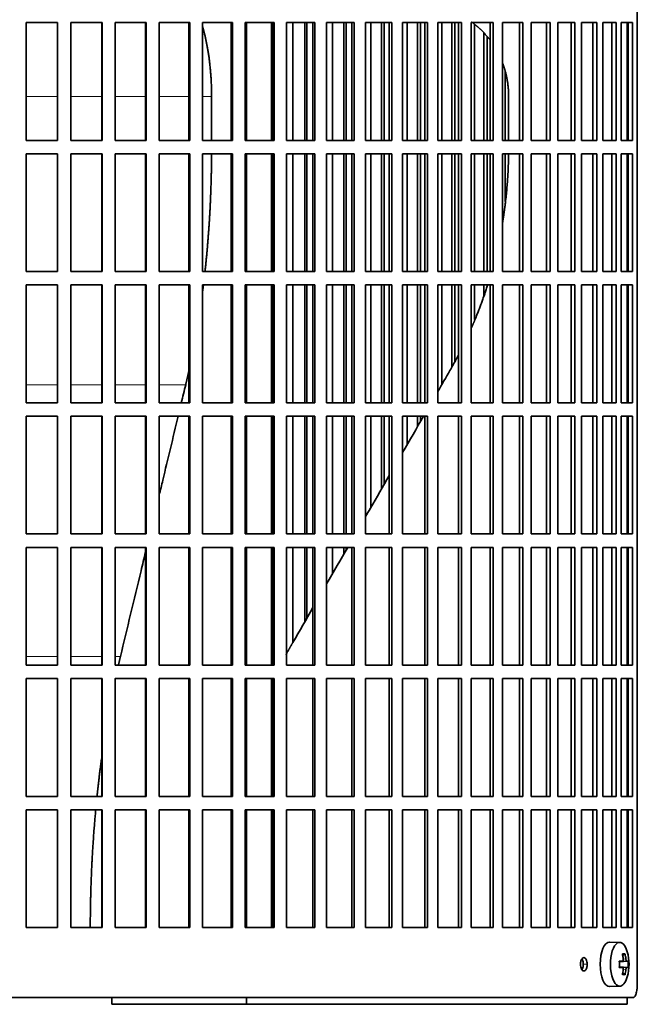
# Model space of a CAD drawing. Header units: millimetres. Extents: x 450 to 1334, y -1662 to 1534.
# Tile 18 of 28: x 1098 to 1237, y -212 to 9. Entities that reach past the tile are written whole.
import ezdxf

# ---------------------------------------------------------------- set-up
doc = ezdxf.new("R2010")
doc.units = ezdxf.units.MM
for name, color, linetype in [('M5X8_UNI7687', 7, 'Continuous'), ('VSI344-454_FILTR', 7, 'Continuous'), ('VSI344-454_SUPPO', 7, 'Continuous')]:
    doc.layers.add(name, color=color, linetype=linetype)

# ---------------------------------------------------------------- blocks, each defined once
blk = doc.blocks.new('SE3')
at = {"layer": 'M5X8_UNI7687', "color": 7, "linetype": 'Continuous', "lineweight": 35}
for p, q in [((1233.05, -198.19), (1230.79, -198.12)), ((1234.22, -200.78), (1233.71, -201.17)), ((1232.95, -202.47), (1233.62, -202.41)), ((1234.92, -202.42), (1232.95, -202.57)), ((1234.92, -203.81), (1232.95, -203.67)), ((1233.62, -203.83), (1232.95, -203.76)), ((1234.22, -205.45), (1233.71, -205.06)), ((1230.79, -208.12), (1233.05, -208.05))]:
    blk.add_line(p, q, dxfattribs=at)
at = {"layer": 'M5X8_UNI7687', "color": 4, "linetype": 'Continuous', "lineweight": 9}
for p, q in [((1234.63, -202.41), (1232.95, -202.56)), ((1232.95, -202.47), (1233.6, -202.41)), ((1232.95, -203.67), (1234.63, -203.83)), ((1233.81, -201.96), (1234.41, -201.91)), ((1233.6, -203.83), (1232.95, -203.76)), ((1234.41, -204.33), (1233.81, -204.27))]:
    blk.add_line(p, q, dxfattribs=at)
at = {"layer": 'M5X8_UNI7687', "color": 7, "linetype": 'Continuous', "lineweight": 35}
for centre, radius, start, end in [((1225.14, -203.12), 10, 343.7273, 16.2727), ((1225.52, -203.12), 9.42, 355.7871, 4.2129)]:
    blk.add_arc(centre, radius, start, end, dxfattribs=at)
for centre, major_axis, ratio, start_param, end_param in [((1230.76, -203.12), (0, -5), 0.422618, 3.141593, 6.283185), ((1233.03, -203.12), (0, -4.93), 0.422618, 2.175256, 6.283185), ((1227.14, -206.18), (7.75, 5.06), 0.247104, 0.286808, 0.4365), ((1225.22, -203.12), (0, 10), 0.866025, 4.833518, 4.948078), ((1225.09, -203.12), (0, 10), 0.939693, 4.833518, 4.948078), ((1225.15, -203.27), (9.97, 0.79), 0.036834, 0.556003, 0.670562), ((1228.44, -203.12), (0, -9.26), 0.488139, 1.49595, 1.645642), ((1225.15, -203.27), (9.97, 0.79), 0.036834, 0.199185, 0.313745), ((1225.15, -202.96), (9.97, -0.79), 0.036834, -0.670562, -0.556003), ((1225.22, -203.12), (0, -10), 0.866025, 1.335108, 1.449667), ((1227.14, -200.05), (7.75, -5.06), 0.247104, -0.4365, -0.286808), ((1225.09, -203.12), (0, -10), 0.939693, 1.335108, 1.449667), ((1225.15, -202.96), (9.97, -0.79), 0.036834, -0.313745, -0.199185), ((1233.03, -203.12), (0, -4.93), 0.422618, 0, 0.966337), ((1230.76, -203.12), (0, -5), 0.422618, 0, 0.012961)]:
    blk.add_ellipse(centre, major_axis=major_axis, ratio=ratio, start_param=start_param, end_param=end_param, dxfattribs=at)
for points in [[(1233.6, -202.41), (1233.61, -202.41), (1233.63, -202.4), (1233.66, -202.4), (1233.68, -202.38), (1233.7, -202.37), (1233.72, -202.35), (1233.74, -202.32), (1233.76, -202.29), (1233.78, -202.26), (1233.79, -202.22), (1233.8, -202.18), (1233.81, -202.14), (1233.82, -202.1), (1233.82, -202.05), (1233.82, -202.01), (1233.82, -201.96), (1233.82, -201.93), (1233.81, -201.91)], [(1234.41, -201.91), (1234.42, -201.93), (1234.42, -201.96), (1234.43, -202.01), (1234.44, -202.05), (1234.45, -202.1), (1234.46, -202.14), (1234.47, -202.18), (1234.49, -202.22), (1234.5, -202.26), (1234.52, -202.29), (1234.53, -202.32), (1234.55, -202.35), (1234.56, -202.37), (1234.58, -202.38), (1234.59, -202.4), (1234.61, -202.4), (1234.62, -202.41), (1234.63, -202.41)], [(1233.81, -204.33), (1233.82, -204.31), (1233.82, -204.27), (1233.82, -204.23), (1233.82, -204.18), (1233.82, -204.14), (1233.81, -204.09), (1233.8, -204.05), (1233.79, -204.01), (1233.78, -203.97), (1233.76, -203.94), (1233.74, -203.91), (1233.72, -203.89), (1233.7, -203.87), (1233.68, -203.85), (1233.66, -203.84), (1233.63, -203.83), (1233.61, -203.83), (1233.6, -203.83)], [(1234.63, -203.83), (1234.62, -203.83), (1234.61, -203.83), (1234.59, -203.84), (1234.58, -203.85), (1234.56, -203.87), (1234.55, -203.89), (1234.53, -203.91), (1234.52, -203.94), (1234.5, -203.97), (1234.49, -204.01), (1234.47, -204.05), (1234.46, -204.09), (1234.45, -204.14), (1234.44, -204.18), (1234.43, -204.23), (1234.42, -204.27), (1234.42, -204.31), (1234.41, -204.33)]]:
    blk.add_open_spline(points, degree=3, dxfattribs=at)
at = {"layer": 'VSI344-454_FILTR', "color": 7, "linetype": 'Continuous', "lineweight": 35}
for p, q in [((1236.99, -207.62), (1236.99, 63.38)), ((1099.69, 8.63), (1106.73, 8.63)), ((1099.69, -17.87), (1099.69, 8.63)), ((1106.71, -17.87), (1106.71, 8.63)), ((1106.73, -17.87), (1106.73, 8.63)), ((1109.7, 8.63), (1116.71, 8.63)), ((1109.7, -17.87), (1109.7, 8.63)), ((1116.63, -17.87), (1116.63, 8.63)), ((1116.71, -17.87), (1116.71, 8.63)), ((1119.67, 8.63), (1126.62, 8.63)), ((1119.67, -17.87), (1119.67, 8.63)), ((1126.46, -17.87), (1126.46, 8.63)), ((1126.62, -17.87), (1126.62, 8.63)), ((1129.55, 8.63), (1136.4, 8.63)), ((1129.55, -17.87), (1129.55, 8.63)), ((1136.18, -17.87), (1136.18, 8.63)), ((1136.4, -17.87), (1136.4, 8.63)), ((1139.28, 8.63), (1146.01, 8.63)), ((1139.28, -17.87), (1139.28, 8.63)), ((1145.72, -17.87), (1145.72, 8.63)), ((1146.01, -17.87), (1146.01, 8.63)), ((1148.83, 8.63), (1155.4, 8.63)), ((1148.83, -17.87), (1148.83, 8.63)), ((1155.04, -17.87), (1155.04, 8.63)), ((1155.4, -17.87), (1155.4, 8.63)), ((1158.14, 8.63), (1164.52, 8.63)), ((1158.14, -17.87), (1158.14, 8.63)), ((1159.6, -17.87), (1159.6, 8.63)), ((1162.25, -17.87), (1162.25, 8.63)), ((1162.7, -17.87), (1162.7, 8.63)), ((1164.1, -17.87), (1164.1, 8.63)), ((1164.52, -17.87), (1164.52, 8.63)), ((1167.18, 8.63), (1173.33, 8.63)), ((1167.18, -17.87), (1167.18, 8.63)), ((1168.51, -17.87), (1168.51, 8.63)), ((1171.06, -17.87), (1171.06, 8.63)), ((1171.58, -17.87), (1171.58, 8.63)), ((1172.85, -17.87), (1172.85, 8.63)), ((1173.33, -17.87), (1173.33, 8.63)), ((1175.89, 8.63), (1181.79, 8.63)), ((1175.89, -17.87), (1175.89, 8.63)), ((1177.09, -17.87), (1177.09, 8.63)), ((1179.53, -17.87), (1179.53, 8.63)), ((1180.11, -17.87), (1180.11, 8.63)), ((1181.24, -17.87), (1181.24, 8.63)), ((1181.79, -17.87), (1181.79, 8.63)), ((1184.23, 8.63), (1189.85, 8.63)), ((1184.23, -17.87), (1184.23, 8.63)), ((1185.3, -17.87), (1185.3, 8.63)), ((1187.62, -17.87), (1187.62, 8.63)), ((1188.25, -17.87), (1188.25, 8.63)), ((1189.25, -17.87), (1189.25, 8.63)), ((1189.85, -17.87), (1189.85, 8.63)), ((1192.17, 8.63), (1197.48, 8.63)), ((1192.17, -17.87), (1192.17, 8.63)), ((1193.09, -17.87), (1193.09, 8.63)), ((1195.29, -17.87), (1195.29, 8.63)), ((1195.97, -17.87), (1195.97, 8.63)), ((1196.82, -17.87), (1196.82, 8.63)), ((1197.48, -17.87), (1197.48, 8.63)), ((1199.66, 8.63), (1204.63, 8.63)), ((1199.66, -17.87), (1199.66, 8.63)), ((1200.43, -17.87), (1200.43, 8.17)), ((1203.92, -17.87), (1203.92, 8.63)), ((1204.63, -17.87), (1204.63, 8.63)), ((1206.67, 8.63), (1211.28, 8.63)), ((1206.67, -17.87), (1206.67, 8.63)), ((1210.53, -17.87), (1210.53, 8.63)), ((1211.28, -17.87), (1211.28, 8.63)), ((1213.16, 8.63), (1217.39, 8.63)), ((1213.16, -17.87), (1213.16, 8.63)), ((1216.59, -17.87), (1216.59, 8.63)), ((1217.39, -17.87), (1217.39, 8.63)), ((1219.1, 8.63), (1222.93, 8.63)), ((1219.1, -17.87), (1219.1, 8.63)), ((1222.09, -17.87), (1222.09, 8.63)), ((1222.93, -17.87), (1222.93, 8.63)), ((1224.47, 8.63), (1227.88, 8.63)), ((1224.47, -17.87), (1224.47, 8.63)), ((1227.01, -17.87), (1227.01, 8.63)), ((1227.88, -17.87), (1227.88, 8.63)), ((1229.23, 8.63), (1232.21, 8.63)), ((1229.23, -17.87), (1229.23, 8.63)), ((1231.3, -17.87), (1231.3, 8.63)), ((1232.21, -17.87), (1232.21, 8.63)), ((1233.37, 8.63), (1235.89, 8.63)), ((1233.37, -17.87), (1233.37, 8.63)), ((1234.96, -17.87), (1234.96, 8.63)), ((1235.89, -17.87), (1235.89, 8.63)), ((1202.49, -17.87), (1202.49, 6.28)), ((1203.22, -17.87), (1203.22, 5.48)), ((1207.29, -17.87), (1207.29, -2.27)), ((1099.69, -17.87), (1106.73, -17.87)), ((1109.7, -17.87), (1116.71, -17.87)), ((1119.67, -17.87), (1126.62, -17.87)), ((1129.55, -17.87), (1136.4, -17.87)), ((1139.28, -17.87), (1146.01, -17.87)), ((1148.83, -17.87), (1155.4, -17.87)), ((1158.14, -17.87), (1164.52, -17.87)), ((1167.18, -17.87), (1173.33, -17.87)), ((1175.89, -17.87), (1181.79, -17.87)), ((1184.23, -17.87), (1189.85, -17.87)), ((1192.17, -17.87), (1197.48, -17.87)), ((1199.66, -17.87), (1204.63, -17.87)), ((1206.67, -17.87), (1211.28, -17.87)), ((1213.16, -17.87), (1217.39, -17.87)), ((1219.1, -17.87), (1222.93, -17.87)), ((1224.47, -17.87), (1227.88, -17.87)), ((1229.23, -17.87), (1232.21, -17.87)), ((1233.37, -17.87), (1235.89, -17.87)), ((1099.69, -20.87), (1106.73, -20.87)), ((1099.69, -47.37), (1099.69, -20.87)), ((1106.71, -47.37), (1106.71, -20.87)), ((1106.73, -47.37), (1106.73, -20.87)), ((1109.7, -20.87), (1116.71, -20.87)), ((1109.7, -47.37), (1109.7, -20.87)), ((1116.63, -47.37), (1116.63, -20.87)), ((1116.71, -47.37), (1116.71, -20.87)), ((1119.67, -20.87), (1126.62, -20.87)), ((1119.67, -47.37), (1119.67, -20.87)), ((1126.46, -47.37), (1126.46, -20.87)), ((1126.62, -47.37), (1126.62, -20.87)), ((1129.55, -20.87), (1136.4, -20.87)), ((1129.55, -47.37), (1129.55, -20.87)), ((1136.18, -47.37), (1136.18, -20.87)), ((1136.4, -47.37), (1136.4, -20.87)), ((1139.28, -20.87), (1146.01, -20.87)), ((1139.28, -47.37), (1139.28, -20.87)), ((1145.72, -47.37), (1145.72, -20.87)), ((1146.01, -47.37), (1146.01, -20.87)), ((1148.83, -20.87), (1155.4, -20.87)), ((1148.83, -47.37), (1148.83, -20.87)), ((1155.04, -47.37), (1155.04, -20.87)), ((1155.4, -47.37), (1155.4, -20.87)), ((1158.14, -20.87), (1164.52, -20.87)), ((1158.14, -47.37), (1158.14, -20.87)), ((1159.6, -47.37), (1159.6, -20.87)), ((1162.25, -47.37), (1162.25, -20.87)), ((1162.7, -47.37), (1162.7, -20.87)), ((1164.1, -47.37), (1164.1, -20.87)), ((1164.52, -47.37), (1164.52, -20.87)), ((1167.18, -20.87), (1173.33, -20.87)), ((1167.18, -47.37), (1167.18, -20.87)), ((1168.51, -47.37), (1168.51, -20.87)), ((1171.06, -47.37), (1171.06, -20.87)), ((1171.58, -47.37), (1171.58, -20.87)), ((1172.85, -47.37), (1172.85, -20.87)), ((1173.33, -47.37), (1173.33, -20.87)), ((1175.89, -20.87), (1181.79, -20.87)), ((1175.89, -47.37), (1175.89, -20.87)), ((1177.09, -47.37), (1177.09, -20.87)), ((1179.53, -47.37), (1179.53, -20.87)), ((1180.11, -47.37), (1180.11, -20.87)), ((1181.24, -47.37), (1181.24, -20.87)), ((1181.79, -47.37), (1181.79, -20.87)), ((1184.23, -20.87), (1189.85, -20.87)), ((1184.23, -47.37), (1184.23, -20.87)), ((1185.3, -47.37), (1185.3, -20.87)), ((1187.62, -47.37), (1187.62, -20.87)), ((1188.25, -47.37), (1188.25, -20.87)), ((1189.25, -47.37), (1189.25, -20.87)), ((1189.85, -47.37), (1189.85, -20.87)), ((1192.17, -20.87), (1197.48, -20.87)), ((1192.17, -47.37), (1192.17, -20.87)), ((1193.09, -47.37), (1193.09, -20.87)), ((1195.29, -47.37), (1195.29, -20.87)), ((1195.97, -47.37), (1195.97, -20.87)), ((1196.82, -47.37), (1196.82, -20.87)), ((1197.48, -47.37), (1197.48, -20.87)), ((1199.66, -20.87), (1204.63, -20.87)), ((1199.66, -47.37), (1199.66, -20.87)), ((1200.43, -47.37), (1200.43, -20.87)), ((1202.49, -47.37), (1202.49, -20.87)), ((1203.22, -47.37), (1203.22, -20.87)), ((1203.92, -47.37), (1203.92, -20.87)), ((1204.63, -47.37), (1204.63, -20.87)), ((1206.67, -20.87), (1211.28, -20.87)), ((1206.67, -47.37), (1206.67, -20.87)), ((1207.29, -31.64), (1207.29, -20.87)), ((1210.53, -47.37), (1210.53, -20.87)), ((1211.28, -47.37), (1211.28, -20.87)), ((1213.16, -20.87), (1217.39, -20.87)), ((1213.16, -47.37), (1213.16, -20.87)), ((1216.59, -47.37), (1216.59, -20.87)), ((1217.39, -47.37), (1217.39, -20.87)), ((1219.1, -20.87), (1222.93, -20.87)), ((1219.1, -47.37), (1219.1, -20.87)), ((1222.09, -47.37), (1222.09, -20.87)), ((1222.93, -47.37), (1222.93, -20.87)), ((1224.47, -20.87), (1227.88, -20.87)), ((1224.47, -47.37), (1224.47, -20.87)), ((1227.01, -47.37), (1227.01, -20.87)), ((1227.88, -47.37), (1227.88, -20.87)), ((1229.23, -20.87), (1232.21, -20.87)), ((1229.23, -47.37), (1229.23, -20.87)), ((1231.3, -47.37), (1231.3, -20.87)), ((1232.21, -47.37), (1232.21, -20.87)), ((1233.37, -20.87), (1235.89, -20.87)), ((1233.37, -47.37), (1233.37, -20.87)), ((1234.96, -47.37), (1234.96, -20.87)), ((1235.89, -47.37), (1235.89, -20.87)), ((1099.69, -47.37), (1106.73, -47.37)), ((1109.7, -47.37), (1116.71, -47.37)), ((1119.67, -47.37), (1126.62, -47.37)), ((1129.55, -47.37), (1136.4, -47.37)), ((1139.28, -47.37), (1146.01, -47.37)), ((1148.83, -47.37), (1155.4, -47.37)), ((1158.14, -47.37), (1164.52, -47.37)), ((1167.18, -47.37), (1173.33, -47.37)), ((1175.89, -47.37), (1181.79, -47.37)), ((1184.23, -47.37), (1189.85, -47.37)), ((1192.17, -47.37), (1197.48, -47.37)), ((1199.66, -47.37), (1204.63, -47.37)), ((1206.67, -47.37), (1211.28, -47.37)), ((1213.16, -47.37), (1217.39, -47.37)), ((1219.1, -47.37), (1222.93, -47.37)), ((1224.47, -47.37), (1227.88, -47.37)), ((1229.23, -47.37), (1232.21, -47.37)), ((1233.37, -47.37), (1235.89, -47.37)), ((1099.69, -50.37), (1106.73, -50.37)), ((1099.69, -76.87), (1099.69, -50.37)), ((1106.71, -76.87), (1106.71, -50.37)), ((1106.73, -76.87), (1106.73, -50.37)), ((1109.7, -50.37), (1116.71, -50.37)), ((1109.7, -76.87), (1109.7, -50.37)), ((1116.63, -76.87), (1116.63, -50.37)), ((1116.71, -76.87), (1116.71, -50.37)), ((1119.67, -50.37), (1126.62, -50.37)), ((1119.67, -76.87), (1119.67, -50.37)), ((1126.46, -76.87), (1126.46, -50.37)), ((1126.62, -76.87), (1126.62, -50.37)), ((1129.55, -50.37), (1136.4, -50.37)), ((1129.55, -76.87), (1129.55, -50.37)), ((1136.18, -76.87), (1136.18, -50.37)), ((1136.4, -76.87), (1136.4, -50.37)), ((1139.28, -50.37), (1146.01, -50.37)), ((1139.28, -76.87), (1139.28, -50.37)), ((1145.72, -76.87), (1145.72, -50.37)), ((1146.01, -76.87), (1146.01, -50.37)), ((1148.83, -50.37), (1155.4, -50.37)), ((1148.83, -76.87), (1148.83, -50.37)), ((1155.04, -76.87), (1155.04, -50.37)), ((1155.4, -76.87), (1155.4, -50.37)), ((1158.14, -50.37), (1164.52, -50.37)), ((1158.14, -76.87), (1158.14, -50.37)), ((1159.6, -76.87), (1159.6, -50.37)), ((1162.25, -76.87), (1162.25, -50.37)), ((1162.7, -76.87), (1162.7, -50.37)), ((1164.1, -76.87), (1164.1, -50.37)), ((1164.52, -76.87), (1164.52, -50.37)), ((1167.18, -50.37), (1173.33, -50.37)), ((1167.18, -76.87), (1167.18, -50.37)), ((1168.51, -76.87), (1168.51, -50.37)), ((1171.06, -76.87), (1171.06, -50.37)), ((1171.58, -76.87), (1171.58, -50.37)), ((1172.85, -76.87), (1172.85, -50.37)), ((1173.33, -76.87), (1173.33, -50.37)), ((1175.89, -50.37), (1181.79, -50.37)), ((1175.89, -76.87), (1175.89, -50.37)), ((1177.09, -76.87), (1177.09, -50.37)), ((1179.53, -76.87), (1179.53, -50.37)), ((1180.11, -76.87), (1180.11, -50.37)), ((1181.24, -76.87), (1181.24, -50.37)), ((1181.79, -76.87), (1181.79, -50.37)), ((1184.23, -50.37), (1189.85, -50.37)), ((1184.23, -76.87), (1184.23, -50.37)), ((1185.3, -76.87), (1185.3, -50.37)), ((1187.62, -76.87), (1187.62, -50.37)), ((1188.25, -76.87), (1188.25, -50.37)), ((1189.25, -76.87), (1189.25, -50.37)), ((1189.85, -76.87), (1189.85, -50.37)), ((1192.17, -50.37), (1197.48, -50.37)), ((1192.17, -76.87), (1192.17, -50.37)), ((1193.09, -72.71), (1193.09, -50.37)), ((1195.29, -68.82), (1195.29, -50.37)), ((1195.97, -67.51), (1195.97, -50.37)), ((1196.82, -76.87), (1196.82, -50.37)), ((1197.48, -76.87), (1197.48, -50.37)), ((1199.66, -50.37), (1204.63, -50.37)), ((1199.66, -76.87), (1199.66, -50.37)), ((1200.43, -58.11), (1200.43, -50.37)), ((1202.49, -52.8), (1202.49, -50.37)), ((1203.92, -76.87), (1203.92, -50.37)), ((1204.63, -76.87), (1204.63, -50.37)), ((1206.67, -50.37), (1211.28, -50.37)), ((1206.67, -76.87), (1206.67, -50.37)), ((1210.53, -76.87), (1210.53, -50.37)), ((1211.28, -76.87), (1211.28, -50.37)), ((1213.16, -50.37), (1217.39, -50.37)), ((1213.16, -76.87), (1213.16, -50.37)), ((1216.59, -76.87), (1216.59, -50.37)), ((1217.39, -76.87), (1217.39, -50.37)), ((1219.1, -50.37), (1222.93, -50.37)), ((1219.1, -76.87), (1219.1, -50.37)), ((1222.09, -76.87), (1222.09, -50.37)), ((1222.93, -76.87), (1222.93, -50.37)), ((1224.47, -50.37), (1227.88, -50.37)), ((1224.47, -76.87), (1224.47, -50.37)), ((1227.01, -76.87), (1227.01, -50.37)), ((1227.88, -76.87), (1227.88, -50.37)), ((1229.23, -50.37), (1232.21, -50.37)), ((1229.23, -76.87), (1229.23, -50.37)), ((1231.3, -76.87), (1231.3, -50.37)), ((1232.21, -76.87), (1232.21, -50.37)), ((1233.37, -50.37), (1235.89, -50.37)), ((1233.37, -76.87), (1233.37, -50.37)), ((1234.96, -76.87), (1234.96, -50.37)), ((1235.89, -76.87), (1235.89, -50.37)), ((1099.69, -76.87), (1106.73, -76.87)), ((1109.7, -76.87), (1116.71, -76.87)), ((1119.67, -76.87), (1126.62, -76.87)), ((1129.55, -76.87), (1136.4, -76.87)), ((1139.28, -76.87), (1146.01, -76.87)), ((1148.83, -76.87), (1155.4, -76.87)), ((1158.14, -76.87), (1164.52, -76.87)), ((1167.18, -76.87), (1173.33, -76.87)), ((1175.89, -76.87), (1181.79, -76.87)), ((1184.23, -76.87), (1189.85, -76.87)), ((1192.17, -76.87), (1197.48, -76.87)), ((1199.66, -76.87), (1204.63, -76.87)), ((1206.67, -76.87), (1211.28, -76.87)), ((1213.16, -76.87), (1217.39, -76.87)), ((1219.1, -76.87), (1222.93, -76.87)), ((1224.47, -76.87), (1227.88, -76.87)), ((1229.23, -76.87), (1232.21, -76.87)), ((1233.37, -76.87), (1235.89, -76.87)), ((1099.69, -79.87), (1106.73, -79.87)), ((1099.69, -106.37), (1099.69, -79.87)), ((1106.71, -106.37), (1106.71, -79.87)), ((1106.73, -106.37), (1106.73, -79.87)), ((1109.7, -79.87), (1116.71, -79.87)), ((1109.7, -106.37), (1109.7, -79.87)), ((1116.63, -106.37), (1116.63, -79.87)), ((1116.71, -106.37), (1116.71, -79.87)), ((1119.67, -79.87), (1126.62, -79.87)), ((1119.67, -106.37), (1119.67, -79.87)), ((1126.46, -106.37), (1126.46, -79.87)), ((1126.62, -106.37), (1126.62, -79.87)), ((1129.55, -79.87), (1136.4, -79.87)), ((1129.55, -106.37), (1129.55, -79.87)), ((1136.18, -106.37), (1136.18, -79.87)), ((1136.4, -106.37), (1136.4, -79.87)), ((1139.28, -79.87), (1146.01, -79.87)), ((1139.28, -106.37), (1139.28, -79.87)), ((1145.72, -106.37), (1145.72, -79.87)), ((1146.01, -106.37), (1146.01, -79.87)), ((1148.83, -79.87), (1155.4, -79.87)), ((1148.83, -106.37), (1148.83, -79.87)), ((1155.04, -106.37), (1155.04, -79.87)), ((1155.4, -106.37), (1155.4, -79.87)), ((1158.14, -79.87), (1164.52, -79.87)), ((1158.14, -106.37), (1158.14, -79.87)), ((1159.6, -106.37), (1159.6, -79.87)), ((1162.25, -106.37), (1162.25, -79.87)), ((1162.7, -106.37), (1162.7, -79.87)), ((1164.1, -106.37), (1164.1, -79.87)), ((1164.52, -106.37), (1164.52, -79.87)), ((1167.18, -79.87), (1173.33, -79.87)), ((1167.18, -106.37), (1167.18, -79.87)), ((1168.51, -106.37), (1168.51, -79.87)), ((1171.06, -106.37), (1171.06, -79.87)), ((1171.58, -106.37), (1171.58, -79.87)), ((1172.85, -106.37), (1172.85, -79.87)), ((1173.33, -106.37), (1173.33, -79.87)), ((1175.89, -79.87), (1181.79, -79.87)), ((1175.89, -106.37), (1175.89, -79.87)), ((1177.09, -100.43), (1177.09, -79.87)), ((1179.53, -96.19), (1179.53, -79.87)), ((1180.11, -95.2), (1180.11, -79.87)), ((1181.24, -106.37), (1181.24, -79.87)), ((1181.79, -106.37), (1181.79, -79.87)), ((1184.23, -79.87), (1189.85, -79.87)), ((1184.23, -106.37), (1184.23, -79.87)), ((1185.3, -86.21), (1185.3, -79.87)), ((1187.62, -82.18), (1187.62, -79.87)), ((1188.25, -81.09), (1188.25, -79.87)), ((1189.25, -106.37), (1189.25, -79.87)), ((1189.85, -106.37), (1189.85, -79.87)), ((1192.17, -79.87), (1197.48, -79.87)), ((1192.17, -106.37), (1192.17, -79.87)), ((1196.82, -106.37), (1196.82, -79.87)), ((1197.48, -106.37), (1197.48, -79.87)), ((1199.66, -79.87), (1204.63, -79.87)), ((1199.66, -106.37), (1199.66, -79.87)), ((1203.92, -106.37), (1203.92, -79.87)), ((1204.63, -106.37), (1204.63, -79.87)), ((1206.67, -79.87), (1211.28, -79.87)), ((1206.67, -106.37), (1206.67, -79.87)), ((1210.53, -106.37), (1210.53, -79.87)), ((1211.28, -106.37), (1211.28, -79.87)), ((1213.16, -79.87), (1217.39, -79.87)), ((1213.16, -106.37), (1213.16, -79.87)), ((1216.59, -106.37), (1216.59, -79.87)), ((1217.39, -106.37), (1217.39, -79.87)), ((1219.1, -79.87), (1222.93, -79.87)), ((1219.1, -106.37), (1219.1, -79.87)), ((1222.09, -106.37), (1222.09, -79.87)), ((1222.93, -106.37), (1222.93, -79.87)), ((1224.47, -79.87), (1227.88, -79.87)), ((1224.47, -106.37), (1224.47, -79.87)), ((1227.01, -106.37), (1227.01, -79.87)), ((1227.88, -106.37), (1227.88, -79.87)), ((1229.23, -79.87), (1232.21, -79.87)), ((1229.23, -106.37), (1229.23, -79.87)), ((1231.3, -106.37), (1231.3, -79.87)), ((1232.21, -106.37), (1232.21, -79.87)), ((1233.37, -79.87), (1235.89, -79.87)), ((1233.37, -106.37), (1233.37, -79.87)), ((1234.96, -106.37), (1234.96, -79.87)), ((1235.89, -106.37), (1235.89, -79.87)), ((1099.69, -106.37), (1106.73, -106.37)), ((1109.7, -106.37), (1116.71, -106.37)), ((1119.67, -106.37), (1126.62, -106.37)), ((1129.55, -106.37), (1136.4, -106.37)), ((1139.28, -106.37), (1146.01, -106.37)), ((1148.83, -106.37), (1155.4, -106.37)), ((1158.14, -106.37), (1164.52, -106.37)), ((1167.18, -106.37), (1173.33, -106.37)), ((1175.89, -106.37), (1181.79, -106.37)), ((1184.23, -106.37), (1189.85, -106.37)), ((1192.17, -106.37), (1197.48, -106.37)), ((1199.66, -106.37), (1204.63, -106.37)), ((1206.67, -106.37), (1211.28, -106.37)), ((1213.16, -106.37), (1217.39, -106.37)), ((1219.1, -106.37), (1222.93, -106.37)), ((1224.47, -106.37), (1227.88, -106.37)), ((1229.23, -106.37), (1232.21, -106.37)), ((1233.37, -106.37), (1235.89, -106.37)), ((1099.69, -109.37), (1106.73, -109.37)), ((1099.69, -135.87), (1099.69, -109.37)), ((1106.71, -135.87), (1106.71, -109.37)), ((1106.73, -135.87), (1106.73, -109.37)), ((1109.7, -109.37), (1116.71, -109.37)), ((1109.7, -135.87), (1109.7, -109.37)), ((1116.63, -135.87), (1116.63, -109.37)), ((1116.71, -135.87), (1116.71, -109.37)), ((1119.67, -109.37), (1126.62, -109.37)), ((1119.67, -135.87), (1119.67, -109.37)), ((1126.46, -135.87), (1126.46, -109.37)), ((1126.62, -135.87), (1126.62, -109.37)), ((1129.55, -109.37), (1136.4, -109.37)), ((1129.55, -135.87), (1129.55, -109.37)), ((1136.18, -135.87), (1136.18, -109.37)), ((1136.4, -135.87), (1136.4, -109.37)), ((1139.28, -109.37), (1146.01, -109.37)), ((1139.28, -135.87), (1139.28, -109.37)), ((1145.72, -135.87), (1145.72, -109.37)), ((1146.01, -135.87), (1146.01, -109.37)), ((1148.83, -109.37), (1155.4, -109.37)), ((1148.83, -135.87), (1148.83, -109.37)), ((1155.04, -135.87), (1155.04, -109.37)), ((1155.4, -135.87), (1155.4, -109.37)), ((1158.14, -109.37), (1164.52, -109.37)), ((1158.14, -135.87), (1158.14, -109.37)), ((1159.6, -130.72), (1159.6, -109.37)), ((1162.25, -126.14), (1162.25, -109.37)), ((1162.7, -125.35), (1162.7, -109.37)), ((1164.1, -135.87), (1164.1, -109.37)), ((1164.52, -135.87), (1164.52, -109.37)), ((1167.18, -109.37), (1173.33, -109.37)), ((1167.18, -135.87), (1167.18, -109.37)), ((1168.51, -115.29), (1168.51, -109.37)), ((1171.06, -110.87), (1171.06, -109.37)), ((1171.58, -109.98), (1171.58, -109.37)), ((1172.85, -135.87), (1172.85, -109.37)), ((1173.33, -135.87), (1173.33, -109.37)), ((1175.89, -109.37), (1181.79, -109.37)), ((1175.89, -135.87), (1175.89, -109.37)), ((1181.24, -135.87), (1181.24, -109.37)), ((1181.79, -135.87), (1181.79, -109.37)), ((1184.23, -109.37), (1189.85, -109.37)), ((1184.23, -135.87), (1184.23, -109.37)), ((1189.25, -135.87), (1189.25, -109.37)), ((1189.85, -135.87), (1189.85, -109.37)), ((1192.17, -109.37), (1197.48, -109.37)), ((1192.17, -135.87), (1192.17, -109.37)), ((1196.82, -135.87), (1196.82, -109.37)), ((1197.48, -135.87), (1197.48, -109.37)), ((1199.66, -109.37), (1204.63, -109.37)), ((1199.66, -135.87), (1199.66, -109.37)), ((1203.92, -135.87), (1203.92, -109.37)), ((1204.63, -135.87), (1204.63, -109.37)), ((1206.67, -109.37), (1211.28, -109.37)), ((1206.67, -135.87), (1206.67, -109.37)), ((1210.53, -135.87), (1210.53, -109.37)), ((1211.28, -135.87), (1211.28, -109.37)), ((1213.16, -109.37), (1217.39, -109.37)), ((1213.16, -135.87), (1213.16, -109.37)), ((1216.59, -135.87), (1216.59, -109.37)), ((1217.39, -135.87), (1217.39, -109.37)), ((1219.1, -109.37), (1222.93, -109.37)), ((1219.1, -135.87), (1219.1, -109.37)), ((1222.09, -135.87), (1222.09, -109.37)), ((1222.93, -135.87), (1222.93, -109.37)), ((1224.47, -109.37), (1227.88, -109.37)), ((1224.47, -135.87), (1224.47, -109.37)), ((1227.01, -135.87), (1227.01, -109.37)), ((1227.88, -135.87), (1227.88, -109.37)), ((1229.23, -109.37), (1232.21, -109.37)), ((1229.23, -135.87), (1229.23, -109.37)), ((1231.3, -135.87), (1231.3, -109.37)), ((1232.21, -135.87), (1232.21, -109.37)), ((1233.37, -109.37), (1235.89, -109.37)), ((1233.37, -135.87), (1233.37, -109.37)), ((1234.96, -135.87), (1234.96, -109.37)), ((1235.89, -135.87), (1235.89, -109.37)), ((1099.69, -135.87), (1106.73, -135.87)), ((1109.7, -135.87), (1116.71, -135.87)), ((1119.67, -135.87), (1126.62, -135.87)), ((1129.55, -135.87), (1136.4, -135.87)), ((1139.28, -135.87), (1146.01, -135.87)), ((1148.83, -135.87), (1155.4, -135.87)), ((1158.14, -135.87), (1164.52, -135.87)), ((1167.18, -135.87), (1173.33, -135.87)), ((1175.89, -135.87), (1181.79, -135.87)), ((1184.23, -135.87), (1189.85, -135.87)), ((1192.17, -135.87), (1197.48, -135.87)), ((1199.66, -135.87), (1204.63, -135.87)), ((1206.67, -135.87), (1211.28, -135.87)), ((1213.16, -135.87), (1217.39, -135.87)), ((1219.1, -135.87), (1222.93, -135.87)), ((1224.47, -135.87), (1227.88, -135.87)), ((1229.23, -135.87), (1232.21, -135.87)), ((1233.37, -135.87), (1235.89, -135.87)), ((1099.69, -138.87), (1106.73, -138.87)), ((1099.69, -165.37), (1099.69, -138.87)), ((1106.71, -165.37), (1106.71, -138.87)), ((1106.73, -165.37), (1106.73, -138.87)), ((1109.7, -138.87), (1116.71, -138.87)), ((1109.7, -165.37), (1109.7, -138.87)), ((1116.63, -165.37), (1116.63, -138.87)), ((1116.71, -165.37), (1116.71, -138.87)), ((1119.67, -138.87), (1126.62, -138.87)), ((1119.67, -165.37), (1119.67, -138.87)), ((1126.46, -165.37), (1126.46, -138.87)), ((1126.62, -165.37), (1126.62, -138.87)), ((1129.55, -138.87), (1136.4, -138.87)), ((1129.55, -165.37), (1129.55, -138.87)), ((1136.18, -165.37), (1136.18, -138.87)), ((1136.4, -165.37), (1136.4, -138.87)), ((1139.28, -138.87), (1146.01, -138.87)), ((1139.28, -165.37), (1139.28, -138.87)), ((1145.72, -165.37), (1145.72, -138.87)), ((1146.01, -165.37), (1146.01, -138.87)), ((1148.83, -138.87), (1155.4, -138.87)), ((1148.83, -165.37), (1148.83, -138.87)), ((1155.04, -165.37), (1155.04, -138.87)), ((1155.4, -165.37), (1155.4, -138.87)), ((1158.14, -138.87), (1164.52, -138.87)), ((1158.14, -165.37), (1158.14, -138.87)), ((1164.1, -165.37), (1164.1, -138.87)), ((1164.52, -165.37), (1164.52, -138.87)), ((1167.18, -138.87), (1173.33, -138.87)), ((1167.18, -165.37), (1167.18, -138.87)), ((1172.85, -165.37), (1172.85, -138.87)), ((1173.33, -165.37), (1173.33, -138.87)), ((1175.89, -138.87), (1181.79, -138.87)), ((1175.89, -165.37), (1175.89, -138.87)), ((1181.24, -165.37), (1181.24, -138.87)), ((1181.79, -165.37), (1181.79, -138.87)), ((1184.23, -138.87), (1189.85, -138.87)), ((1184.23, -165.37), (1184.23, -138.87)), ((1189.25, -165.37), (1189.25, -138.87)), ((1189.85, -165.37), (1189.85, -138.87)), ((1192.17, -138.87), (1197.48, -138.87)), ((1192.17, -165.37), (1192.17, -138.87)), ((1196.82, -165.37), (1196.82, -138.87)), ((1197.48, -165.37), (1197.48, -138.87)), ((1199.66, -138.87), (1204.63, -138.87)), ((1199.66, -165.37), (1199.66, -138.87)), ((1203.92, -165.37), (1203.92, -138.87)), ((1204.63, -165.37), (1204.63, -138.87)), ((1206.67, -138.87), (1211.28, -138.87)), ((1206.67, -165.37), (1206.67, -138.87)), ((1210.53, -165.37), (1210.53, -138.87)), ((1211.28, -165.37), (1211.28, -138.87)), ((1213.16, -138.87), (1217.39, -138.87)), ((1213.16, -165.37), (1213.16, -138.87)), ((1216.59, -165.37), (1216.59, -138.87)), ((1217.39, -165.37), (1217.39, -138.87)), ((1219.1, -138.87), (1222.93, -138.87)), ((1219.1, -165.37), (1219.1, -138.87)), ((1222.09, -165.37), (1222.09, -138.87)), ((1222.93, -165.37), (1222.93, -138.87)), ((1224.47, -138.87), (1227.88, -138.87)), ((1224.47, -165.37), (1224.47, -138.87)), ((1227.01, -165.37), (1227.01, -138.87)), ((1227.88, -165.37), (1227.88, -138.87)), ((1229.23, -138.87), (1232.21, -138.87)), ((1229.23, -165.37), (1229.23, -138.87)), ((1231.3, -165.37), (1231.3, -138.87)), ((1232.21, -165.37), (1232.21, -138.87)), ((1233.37, -138.87), (1235.89, -138.87)), ((1233.37, -165.37), (1233.37, -138.87)), ((1234.96, -165.37), (1234.96, -138.87)), ((1235.89, -165.37), (1235.89, -138.87)), ((1099.69, -165.37), (1106.73, -165.37)), ((1109.7, -165.37), (1116.71, -165.37)), ((1119.67, -165.37), (1126.62, -165.37)), ((1129.55, -165.37), (1136.4, -165.37)), ((1139.28, -165.37), (1146.01, -165.37)), ((1148.83, -165.37), (1155.4, -165.37)), ((1158.14, -165.37), (1164.52, -165.37)), ((1167.18, -165.37), (1173.33, -165.37)), ((1175.89, -165.37), (1181.79, -165.37)), ((1184.23, -165.37), (1189.85, -165.37)), ((1192.17, -165.37), (1197.48, -165.37)), ((1199.66, -165.37), (1204.63, -165.37)), ((1206.67, -165.37), (1211.28, -165.37)), ((1213.16, -165.37), (1217.39, -165.37)), ((1219.1, -165.37), (1222.93, -165.37)), ((1224.47, -165.37), (1227.88, -165.37)), ((1229.23, -165.37), (1232.21, -165.37)), ((1233.37, -165.37), (1235.89, -165.37)), ((1099.69, -168.37), (1106.73, -168.37)), ((1099.69, -194.87), (1099.69, -168.37)), ((1106.71, -194.87), (1106.71, -168.37)), ((1106.73, -194.87), (1106.73, -168.37)), ((1109.7, -168.37), (1116.71, -168.37)), ((1109.7, -194.87), (1109.7, -168.37)), ((1116.63, -194.87), (1116.63, -168.37)), ((1116.71, -194.87), (1116.71, -168.37)), ((1119.67, -168.37), (1126.62, -168.37)), ((1119.67, -194.87), (1119.67, -168.37)), ((1126.46, -194.87), (1126.46, -168.37)), ((1126.62, -194.87), (1126.62, -168.37)), ((1129.55, -168.37), (1136.4, -168.37)), ((1129.55, -194.87), (1129.55, -168.37)), ((1136.18, -194.87), (1136.18, -168.37)), ((1136.4, -194.87), (1136.4, -168.37)), ((1139.28, -168.37), (1146.01, -168.37)), ((1139.28, -194.87), (1139.28, -168.37)), ((1145.72, -194.87), (1145.72, -168.37)), ((1146.01, -194.87), (1146.01, -168.37)), ((1148.83, -168.37), (1155.4, -168.37)), ((1148.83, -194.87), (1148.83, -168.37)), ((1155.04, -194.87), (1155.04, -168.37)), ((1155.4, -194.87), (1155.4, -168.37)), ((1158.14, -168.37), (1164.52, -168.37)), ((1158.14, -194.87), (1158.14, -168.37)), ((1164.1, -194.87), (1164.1, -168.37)), ((1164.52, -194.87), (1164.52, -168.37)), ((1167.18, -168.37), (1173.33, -168.37)), ((1167.18, -194.87), (1167.18, -168.37)), ((1172.85, -194.87), (1172.85, -168.37)), ((1173.33, -194.87), (1173.33, -168.37)), ((1175.89, -168.37), (1181.79, -168.37)), ((1175.89, -194.87), (1175.89, -168.37)), ((1181.24, -194.87), (1181.24, -168.37)), ((1181.79, -194.87), (1181.79, -168.37)), ((1184.23, -168.37), (1189.85, -168.37)), ((1184.23, -194.87), (1184.23, -168.37)), ((1189.25, -194.87), (1189.25, -168.37)), ((1189.85, -194.87), (1189.85, -168.37)), ((1192.17, -168.37), (1197.48, -168.37)), ((1192.17, -194.87), (1192.17, -168.37)), ((1196.82, -194.87), (1196.82, -168.37)), ((1197.48, -194.87), (1197.48, -168.37)), ((1199.66, -168.37), (1204.63, -168.37)), ((1199.66, -194.87), (1199.66, -168.37)), ((1203.92, -194.87), (1203.92, -168.37)), ((1204.63, -194.87), (1204.63, -168.37)), ((1206.67, -168.37), (1211.28, -168.37)), ((1206.67, -194.87), (1206.67, -168.37)), ((1210.53, -194.87), (1210.53, -168.37)), ((1211.28, -194.87), (1211.28, -168.37)), ((1213.16, -168.37), (1217.39, -168.37)), ((1213.16, -194.87), (1213.16, -168.37)), ((1216.59, -194.87), (1216.59, -168.37)), ((1217.39, -194.87), (1217.39, -168.37)), ((1219.1, -168.37), (1222.93, -168.37)), ((1219.1, -194.87), (1219.1, -168.37)), ((1222.09, -194.87), (1222.09, -168.37)), ((1222.93, -194.87), (1222.93, -168.37)), ((1224.47, -168.37), (1227.88, -168.37)), ((1224.47, -194.87), (1224.47, -168.37)), ((1227.01, -194.87), (1227.01, -168.37)), ((1227.88, -194.87), (1227.88, -168.37)), ((1229.23, -168.37), (1232.21, -168.37)), ((1229.23, -194.87), (1229.23, -168.37)), ((1231.3, -194.87), (1231.3, -168.37)), ((1232.21, -194.87), (1232.21, -168.37)), ((1233.37, -168.37), (1235.89, -168.37)), ((1233.37, -194.87), (1233.37, -168.37)), ((1234.96, -194.87), (1234.96, -168.37)), ((1235.89, -194.87), (1235.89, -168.37)), ((1099.69, -194.87), (1106.73, -194.87)), ((1109.7, -194.87), (1116.71, -194.87)), ((1119.67, -194.87), (1126.62, -194.87)), ((1129.55, -194.87), (1136.4, -194.87)), ((1139.28, -194.87), (1146.01, -194.87)), ((1148.83, -194.87), (1155.4, -194.87)), ((1158.14, -194.87), (1164.52, -194.87)), ((1167.18, -194.87), (1173.33, -194.87)), ((1175.89, -194.87), (1181.79, -194.87)), ((1184.23, -194.87), (1189.85, -194.87)), ((1192.17, -194.87), (1197.48, -194.87)), ((1199.66, -194.87), (1204.63, -194.87)), ((1206.67, -194.87), (1211.28, -194.87)), ((1213.16, -194.87), (1217.39, -194.87)), ((1219.1, -194.87), (1222.93, -194.87)), ((1224.47, -194.87), (1227.88, -194.87)), ((1229.23, -194.87), (1232.21, -194.87)), ((1233.37, -194.87), (1235.89, -194.87)), ((957.21, -210.62), (1236.02, -210.62))]:
    blk.add_line(p, q, dxfattribs=at)
at = {"layer": 'VSI344-454_FILTR', "color": 4, "linetype": 'Continuous', "lineweight": 9}
blk.add_line((1225.72, -203.12), (1224.86, -203.12), dxfattribs=at)
at = {"layer": 'VSI344-454_FILTR', "color": 7, "linetype": 'Continuous', "lineweight": 35}
for points, knots in [([(1224.22, -203.12), (1224.23, -202.98), (1224.24, -202.72), (1224.32, -202.35), (1224.46, -201.98), (1224.69, -201.69), (1224.98, -201.58), (1225.28, -201.7), (1225.52, -202.03), (1225.69, -202.53), (1225.71, -202.92), (1225.72, -203.12)], [0, 0, 0, 0, 0.084454, 0.168831, 0.25477, 0.378375, 0.501304, 0.626685, 0.750981, 0.875806, 1, 1, 1, 1]), ([(1225.72, -203.12), (1225.72, -203.25), (1225.71, -203.51), (1225.63, -203.88), (1225.49, -204.25), (1225.27, -204.54), (1224.98, -204.66), (1224.68, -204.54), (1224.43, -204.2), (1224.25, -203.71), (1224.23, -203.31), (1224.22, -203.12)], [0, 0, 0, 0, 0.084454, 0.168831, 0.25477, 0.378375, 0.501304, 0.626685, 0.750981, 0.875806, 1, 1, 1, 1]), ([(1224.86, -203.12), (1224.85, -202.99), (1224.84, -202.73), (1224.77, -202.36), (1224.66, -202.09), (1224.58, -201.95), (1224.55, -201.9)], [0, 0, 0, 0, 0.0839215, 0.1651632, 0.2496847, 0.3008002, 0.3008002, 0.3008002, 0.3008002]), ([(1224.55, -204.33), (1224.58, -204.29), (1224.66, -204.15), (1224.76, -203.88), (1224.84, -203.51), (1224.85, -203.25), (1224.86, -203.12)], [0.6999614, 0.6999614, 0.6999614, 0.6999614, 0.7454545, 0.8313176, 0.915596, 1, 1, 1, 1]), ([(1236.02, -210.62), (1236.04, -210.62), (1236.07, -210.61), (1236.13, -210.6), (1236.18, -210.58), (1236.24, -210.54), (1236.29, -210.5), (1236.34, -210.45), (1236.44, -210.34), (1236.57, -210.13), (1236.71, -209.75), (1236.83, -209.3), (1236.91, -208.86), (1236.95, -208.49), (1236.97, -208.2), (1236.98, -207.91), (1236.99, -207.72), (1236.99, -207.62)], [0, 0, 0, 0, 0.036074, 0.071835, 0.107394, 0.142867, 0.178369, 0.214015, 0.24992, 0.375515, 0.499618, 0.623903, 0.749864, 0.812552, 0.874725, 0.937001, 1, 1, 1, 1])]:
    blk.add_open_spline(points, degree=3, knots=knots, dxfattribs=at)
at = {"layer": 'VSI344-454_SUPPO', "color": 7, "linetype": 'Continuous', "lineweight": 35}
for p, q in [((1149.18, -17.87), (1149.18, 8.63)), ((1154.78, -17.87), (1154.78, 8.63)), ((1234.71, -17.87), (1234.71, 8.63)), ((1141.32, -17.87), (1141.32, -7.97)), ((1208.07, -17.87), (1208.07, -7.97)), ((1149.18, -47.37), (1149.18, -20.87)), ((1154.78, -47.37), (1154.78, -20.87)), ((1234.71, -47.37), (1234.71, -20.87)), ((1149.18, -76.87), (1149.18, -50.37)), ((1154.78, -76.87), (1154.78, -50.37)), ((1234.71, -76.87), (1234.71, -50.37)), ((1149.18, -106.37), (1149.18, -79.87)), ((1154.78, -106.37), (1154.78, -79.87)), ((1234.71, -106.37), (1234.71, -79.87)), ((1149.18, -135.87), (1149.18, -109.37)), ((1154.78, -135.87), (1154.78, -109.37)), ((1234.71, -135.87), (1234.71, -109.37)), ((1149.18, -165.37), (1149.18, -138.87)), ((1154.78, -165.37), (1154.78, -138.87)), ((1234.71, -165.37), (1234.71, -138.87)), ((1149.18, -194.87), (1149.18, -168.37)), ((1154.78, -194.87), (1154.78, -168.37)), ((1234.71, -194.87), (1234.71, -168.37)), ((1118.87, -210.62), (1118.87, -212.12)), ((1149.18, -212.12), (1118.87, -212.12)), ((1149.18, -212.12), (1149.18, -210.62)), ((1149.18, -212.12), (1234.71, -212.12)), ((1234.71, -212.12), (1234.71, -210.62))]:
    blk.add_line(p, q, dxfattribs=at)
at = {"layer": 'VSI344-454_SUPPO', "color": 4, "linetype": 'Continuous', "lineweight": 9}
for p, q in [((1099.69, -7.97), (1106.71, -7.97)), ((1109.7, -7.97), (1116.63, -7.97)), ((1119.67, -7.97), (1126.46, -7.97)), ((1129.55, -7.97), (1136.18, -7.97)), ((1139.28, -7.97), (1141.32, -7.97)), ((1099.69, -72.81), (1106.71, -72.81)), ((1109.7, -72.81), (1116.63, -72.81)), ((1119.67, -72.81), (1126.46, -72.81)), ((1129.55, -72.81), (1135.5, -72.81)), ((1106.71, -133.91), (1099.69, -133.91)), ((1116.63, -133.91), (1109.7, -133.91)), ((1120.84, -133.91), (1119.67, -133.91))]:
    blk.add_line(p, q, dxfattribs=at)
at = {"layer": 'VSI344-454_SUPPO', "color": 7, "linetype": 'Continuous', "lineweight": 35}
for points, degree, knots in [([(1139.3, 7.72), (1139.54, 6.89), (1139.76, 6), (1140.53, 2.87), (1140.92, -0.71), (1141.32, -4.27), (1141.32, -7.97)], 2, [0.4292984, 0.4292984, 0.4292984, 0.5, 0.5, 0.75, 0.75, 1, 1, 1]), ([(1199.75, 8.74), (1200.8, 7.99), (1201.75, 7.08), (1202.96, 5.93), (1203.95, 4.62)], 2, [0.1287063, 0.1287063, 0.1287063, 0.25, 0.25, 0.3995248, 0.3995248, 0.3995248]), ([(1206.7, -0.43), (1207.06, -1.38), (1207.33, -2.39), (1208.07, -5.11), (1208.07, -7.97)], 2, [0.6596465, 0.6596465, 0.6596465, 0.75, 0.75, 1, 1, 1]), ([(1141.32, -20.87), (1141.29, -27.34), (1140.95, -33.73), (1140.57, -40.66), (1139.84, -47.37)], 2, [0.0187361, 0.0187361, 0.0187361, 0.25, 0.25, 0.499688, 0.499688, 0.499688]), ([(1208.06, -20.87), (1208, -26.92), (1207.22, -32.89), (1206.99, -34.68), (1206.7, -36.45)], 2, [0.0199355, 0.0199355, 0.0199355, 0.25, 0.25, 0.3183651, 0.3183651, 0.3183651]), ([(1203.34, -50.4), (1202.11, -54.29), (1200.56, -58.06), (1200.15, -59.05), (1199.72, -60.02)], 2, [0.5933263, 0.5933263, 0.5933263, 0.75, 0.75, 0.7912431, 0.7912431, 0.7912431]), ([(1129.55, -97.63), (1129.82, -96.51), (1131.21, -90.7), (1132.64, -84.75), (1133.81, -79.87)], 3, [0.6128166, 0.6128166, 0.6128166, 0.6128166, 0.6666667, 0.8922249, 0.8922249, 0.8922249, 0.8922249]), ([(1175.89, -102.51), (1176.26, -101.87), (1178.04, -98.78), (1179.83, -95.69), (1181.24, -93.23)], 3, [0.4683209, 0.4683209, 0.4683209, 0.4683209, 0.5, 0.6197977, 0.6197977, 0.6197977, 0.6197977]), ([(1120.84, -133.91), (1122.34, -127.66), (1124.21, -119.9), (1126.13, -111.88), (1126.46, -110.49)], 3, [0, 0, 0, 0, 0.3333333, 0.402566, 0.402566, 0.402566, 0.402566]), ([(1116.58, -156.95), (1116.15, -160.17), (1115.78, -163.46), (1115.68, -164.4), (1115.58, -165.35)], 2, [0.394559, 0.394559, 0.394559, 0.5, 0.5, 0.5302657, 0.5302657, 0.5302657]), ([(1115.29, -168.34), (1114.79, -173.75), (1114.49, -179.28), (1114.07, -187.03), (1114.06, -194.87)], 2, [0.5779363, 0.5779363, 0.5779363, 0.75, 0.75, 0.9920871, 0.9920871, 0.9920871])]:
    blk.add_open_spline(points, degree=degree, knots=knots, dxfattribs=at)
for points, degree in [([(1139.49, -50.4), (1139.41, -51.04), (1139.32, -51.68)], 2), ([(1196.9, -65.92), (1195.93, -67.8), (1194.87, -69.63)], 2), ([(1136.21, -69.7), (1135.87, -71.27), (1135.5, -72.81)], 2), ([(1192.17, -74.31), (1193.07, -72.75), (1193.97, -71.19), (1194.87, -69.63)], 3), ([(1134.52, -76.87), (1134.85, -75.52), (1135.17, -74.17), (1135.5, -72.81)], 3), ([(1184.23, -88.06), (1185.8, -85.34), (1187.38, -82.61), (1188.96, -79.87)], 3), ([(1167.18, -117.6), (1168.76, -114.86), (1170.34, -112.12), (1171.93, -109.37)], 3), ([(1159.6, -130.73), (1161.09, -128.14), (1162.59, -125.54), (1164.1, -122.93)], 3), ([(1159.6, -130.73), (1158.81, -132.09), (1158.06, -133.47)], 2), ([(1120.84, -133.91), (1120.62, -134.86), (1120.39, -135.82)], 2), ([(1119.73, -138.81), (1119.68, -139.04), (1119.63, -139.27)], 2), ([(1155, -139.48), (1154.87, -139.74), (1154.75, -140)], 2)]:
    blk.add_open_spline(points, degree=degree, dxfattribs=at)

msp = doc.modelspace()

# ---------------------------------------------------------------- block references
msp.add_blockref('SE3', (0, 0))

doc.saveas('drawing.dxf')
